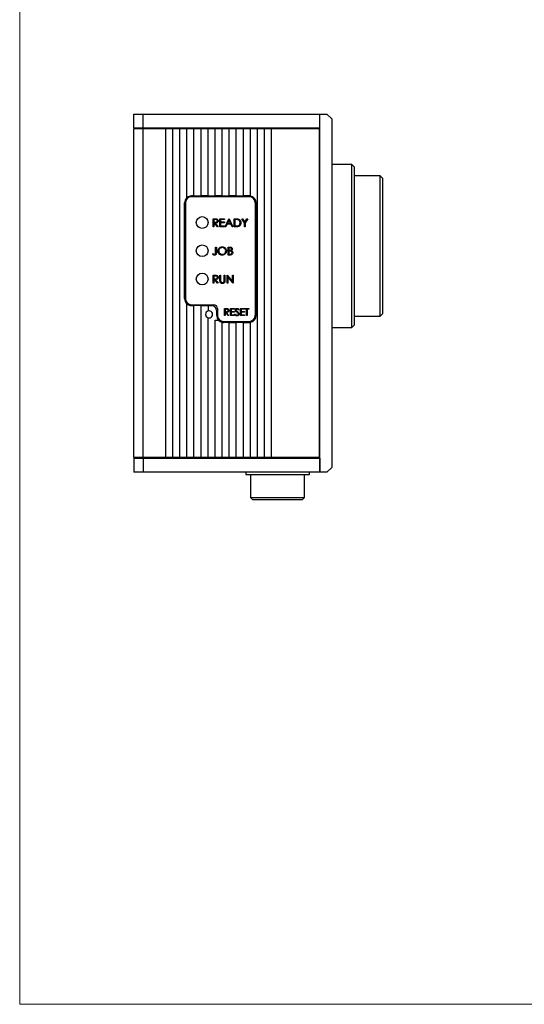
# Model space of a CAD drawing. Header units: millimetres. Extents: x 15756 to 16324, y 1603 to 1933.
# Tile 1 of 48: x 15892 to 15999, y 1603 to 1812. Entities that reach past the tile are written whole.
import ezdxf

# ---------------------------------------------------------------- set-up
doc = ezdxf.new("R2010")
doc.units = ezdxf.units.MM

msp = doc.modelspace()

# ---------------------------------------------------------------- linework, layer by layer
at = {"color": 7, "linetype": 'Continuous', "lineweight": 25}
for p, q in [((15916.44, 1789.11), (15916.44, 1792.11)), ((15916.44, 1792.11), (15918.44, 1792.11)), ((15918.44, 1789.11), (15918.44, 1792.11)), ((15918.44, 1792.11), (15955.94, 1792.11)), ((15955.94, 1789.11), (15955.94, 1792.11)), ((15955.94, 1792.11), (15957.44, 1792.11)), ((15955.94, 1716.11), (15955.94, 1792.11)), ((15957.44, 1792.11), (15958.44, 1791.11)), ((15958.44, 1791.11), (15958.44, 1717.11)), ((15918.44, 1789.11), (15916.44, 1789.11)), ((15916.44, 1719.21), (15916.44, 1789.01)), ((15918.44, 1789.01), (15916.44, 1789.01)), ((15955.94, 1789.11), (15918.44, 1789.11)), ((15918.44, 1719.21), (15918.44, 1789.01)), ((15923.19, 1789.01), (15918.44, 1789.01)), ((15919.38, 1789.11), (15919.38, 1789.01)), ((15921.98, 1789.01), (15921.98, 1789.11)), ((15923.19, 1719.21), (15923.19, 1789.01)), ((15924.69, 1789.01), (15923.19, 1789.01)), ((15924.24, 1789.01), (15924.24, 1789.11)), ((15924.69, 1719.21), (15924.69, 1789.01)), ((15926.19, 1789.01), (15924.69, 1789.01)), ((15926.19, 1719.21), (15926.19, 1789.01)), ((15927.69, 1789.01), (15926.19, 1789.01)), ((15927.69, 1774.38), (15927.69, 1789.01)), ((15929.19, 1789.01), (15927.69, 1789.01)), ((15929.19, 1774.76), (15929.19, 1789.01)), ((15930.69, 1789.01), (15929.19, 1789.01)), ((15930.69, 1774.76), (15930.69, 1789.01)), ((15932.19, 1789.01), (15930.69, 1789.01)), ((15932.19, 1774.76), (15932.19, 1789.01)), ((15933.69, 1789.01), (15932.19, 1789.01)), ((15933.69, 1774.76), (15933.69, 1789.01)), ((15935.19, 1789.01), (15933.69, 1789.01)), ((15935.19, 1774.76), (15935.19, 1789.01)), ((15936.69, 1789.01), (15935.19, 1789.01)), ((15936.69, 1774.76), (15936.69, 1789.01)), ((15938.19, 1789.01), (15936.69, 1789.01)), ((15938.19, 1774.76), (15938.19, 1789.01)), ((15939.69, 1789.01), (15938.19, 1789.01)), ((15939.69, 1774.76), (15939.69, 1789.01)), ((15941.19, 1789.01), (15939.69, 1789.01)), ((15941.19, 1774.73), (15941.19, 1789.01)), ((15942.69, 1789.01), (15941.19, 1789.01)), ((15942.69, 1719.21), (15942.69, 1789.01)), ((15944.19, 1789.01), (15942.69, 1789.01)), ((15944.19, 1719.21), (15944.19, 1789.01)), ((15945.69, 1789.01), (15944.19, 1789.01)), ((15945.69, 1719.21), (15945.69, 1789.01)), ((15955.84, 1789.01), (15945.69, 1789.01)), ((15955.84, 1719.21), (15955.84, 1789.01)), ((15955.84, 1788.71), (15955.94, 1788.81)), ((15955.94, 1788.61), (15955.84, 1788.61)), ((15962.7, 1781.44), (15958.44, 1781.44)), ((15963.2, 1780.94), (15962.7, 1781.44)), ((15962.7, 1746.79), (15962.7, 1781.44)), ((15963.2, 1780.94), (15963.2, 1747.29)), ((15968.7, 1779.01), (15963.2, 1779.01)), ((15969.2, 1778.51), (15968.7, 1779.01)), ((15968.7, 1749.21), (15968.7, 1779.01)), ((15969.2, 1778.51), (15969.2, 1749.71)), ((15929.19, 1774.76), (15928.69, 1774.76)), ((15929.19, 1774.76), (15930.69, 1774.76)), ((15932.19, 1774.76), (15930.69, 1774.76)), ((15932.19, 1774.76), (15933.69, 1774.76)), ((15935.19, 1774.76), (15933.69, 1774.76)), ((15935.19, 1774.76), (15936.69, 1774.76)), ((15938.19, 1774.76), (15936.69, 1774.76)), ((15938.19, 1774.76), (15939.69, 1774.76)), ((15940.89, 1774.76), (15939.69, 1774.76)), ((15927.19, 1752.96), (15927.19, 1773.26)), ((15927.39, 1773.26), (15927.39, 1752.96)), ((15940.89, 1774.56), (15928.69, 1774.56)), ((15942.19, 1773.26), (15942.19, 1749.41)), ((15942.39, 1773.26), (15942.39, 1749.41)), ((15933.26, 1769.91), (15933.6, 1769.91)), ((15933.26, 1768.21), (15933.26, 1769.91)), ((15933.41, 1769.74), (15933.41, 1769.17)), ((15933.73, 1769.74), (15933.41, 1769.74)), ((15933.41, 1769.17), (15933.72, 1769.17)), ((15933.41, 1769), (15933.41, 1768.21)), ((15933.53, 1769), (15933.41, 1769)), ((15934.16, 1768.21), (15933.53, 1769)), ((15933.72, 1769), (15934.35, 1768.21)), ((15934.69, 1769.91), (15935.65, 1769.91)), ((15934.69, 1768.21), (15934.69, 1769.91)), ((15934.85, 1769.74), (15934.85, 1769.22)), ((15935.65, 1769.74), (15934.85, 1769.74)), ((15934.85, 1769.22), (15935.65, 1769.22)), ((15934.85, 1769.04), (15934.85, 1768.39)), ((15935.65, 1769.04), (15934.85, 1769.04)), ((15934.85, 1768.39), (15935.65, 1768.39)), ((15935.65, 1769.91), (15935.65, 1769.74)), ((15935.65, 1769.22), (15935.65, 1769.04)), ((15935.65, 1768.39), (15935.65, 1768.21)), ((15935.83, 1768.21), (15936.63, 1769.91)), ((15936.25, 1768.76), (15935.99, 1768.21)), ((15937.02, 1768.76), (15936.25, 1768.76)), ((15936.64, 1769.58), (15936.34, 1768.93)), ((15936.34, 1768.93), (15936.94, 1768.93)), ((15936.63, 1769.91), (15936.66, 1769.91)), ((15936.94, 1768.93), (15936.64, 1769.58)), ((15936.66, 1769.91), (15937.44, 1768.21)), ((15937.28, 1768.21), (15937.02, 1768.76)), ((15937.75, 1769.91), (15938.09, 1769.91)), ((15937.75, 1768.21), (15937.75, 1769.91)), ((15938.02, 1769.74), (15937.9, 1769.74)), ((15937.9, 1769.74), (15937.9, 1768.39)), ((15937.9, 1768.39), (15938.09, 1768.39)), ((15939.36, 1769.91), (15939.53, 1769.91)), ((15939.9, 1769.02), (15939.36, 1769.91)), ((15939.53, 1769.91), (15939.98, 1769.18)), ((15939.9, 1768.21), (15939.9, 1769.02)), ((15939.98, 1769.18), (15940.43, 1769.91)), ((15940.6, 1769.91), (15940.06, 1769.02)), ((15940.06, 1769.02), (15940.06, 1768.21)), ((15940.43, 1769.91), (15940.6, 1769.91)), ((15933.41, 1768.21), (15933.26, 1768.21)), ((15934.35, 1768.21), (15934.16, 1768.21)), ((15935.65, 1768.21), (15934.69, 1768.21)), ((15935.99, 1768.21), (15935.83, 1768.21)), ((15937.44, 1768.21), (15937.28, 1768.21)), ((15938.27, 1768.21), (15937.75, 1768.21)), ((15940.06, 1768.21), (15939.9, 1768.21)), ((15933.15, 1762.37), (15933.24, 1762.5)), ((15933.8, 1763.91), (15933.95, 1763.91)), ((15933.8, 1762.78), (15933.8, 1763.91)), ((15933.95, 1763.91), (15933.95, 1762.77)), ((15936.44, 1763.91), (15936.77, 1763.91)), ((15936.44, 1762.21), (15936.44, 1763.91)), ((15936.9, 1762.21), (15936.44, 1762.21)), ((15936.8, 1763.74), (15936.59, 1763.74)), ((15936.59, 1763.74), (15936.59, 1763.2)), ((15936.59, 1763.2), (15936.69, 1763.2)), ((15936.59, 1763.02), (15936.59, 1762.39)), ((15936.69, 1763.02), (15936.59, 1763.02)), ((15936.59, 1762.39), (15936.81, 1762.39)), ((15933.26, 1757.91), (15933.6, 1757.91)), ((15933.26, 1756.21), (15933.26, 1757.91)), ((15934.69, 1757.91), (15934.85, 1757.91)), ((15934.69, 1756.89), (15934.69, 1757.91)), ((15934.85, 1757.91), (15934.85, 1756.9)), ((15935.63, 1757.91), (15935.78, 1757.91)), ((15935.63, 1756.9), (15935.63, 1757.91)), ((15935.78, 1757.91), (15935.78, 1756.89)), ((15936.22, 1757.91), (15936.25, 1757.91)), ((15936.22, 1756.21), (15936.22, 1757.91)), ((15936.25, 1757.91), (15937.38, 1756.58)), ((15937.38, 1757.91), (15937.53, 1757.91)), ((15937.38, 1756.58), (15937.38, 1757.91)), ((15937.53, 1757.91), (15937.53, 1756.21)), ((15933.41, 1756.21), (15933.26, 1756.21)), ((15933.41, 1757.74), (15933.41, 1757.17)), ((15933.73, 1757.74), (15933.41, 1757.74)), ((15933.41, 1757.17), (15933.72, 1757.17)), ((15933.41, 1757), (15933.41, 1756.21)), ((15933.53, 1757), (15933.41, 1757)), ((15934.16, 1756.21), (15933.53, 1757)), ((15933.72, 1757), (15934.35, 1756.21)), ((15934.35, 1756.21), (15934.16, 1756.21)), ((15936.37, 1756.21), (15936.22, 1756.21)), ((15937.49, 1756.21), (15936.37, 1757.55)), ((15936.37, 1757.55), (15936.37, 1756.21)), ((15937.53, 1756.21), (15937.49, 1756.21)), ((15927.69, 1719.21), (15927.69, 1751.85)), ((15928.69, 1751.66), (15933.39, 1751.66)), ((15928.69, 1751.46), (15929.19, 1751.46)), ((15929.19, 1719.21), (15929.19, 1751.46)), ((15930.69, 1751.46), (15929.19, 1751.46)), ((15930.69, 1719.21), (15930.69, 1751.46)), ((15930.69, 1751.46), (15932.19, 1751.46)), ((15932.19, 1751.46), (15932.19, 1750.34)), ((15932.19, 1751.46), (15932.99, 1751.46)), ((15933.99, 1750.46), (15933.99, 1749.41)), ((15934.19, 1750.86), (15934.19, 1749.41)), ((15935.65, 1750.84), (15935.95, 1750.84)), ((15935.65, 1749.34), (15935.65, 1750.84)), ((15935.79, 1750.68), (15935.79, 1750.18)), ((15936.07, 1750.68), (15935.79, 1750.68)), ((15935.79, 1750.18), (15936.06, 1750.18)), ((15935.79, 1750.03), (15935.79, 1749.34)), ((15935.9, 1750.03), (15935.79, 1750.03)), ((15936.45, 1749.34), (15935.9, 1750.03)), ((15936.06, 1750.03), (15936.62, 1749.34)), ((15936.92, 1750.84), (15937.77, 1750.84)), ((15936.92, 1749.34), (15936.92, 1750.84)), ((15937.06, 1750.68), (15937.06, 1750.22)), ((15937.77, 1750.68), (15937.06, 1750.68)), ((15937.06, 1750.22), (15937.77, 1750.22)), ((15937.06, 1750.07), (15937.06, 1749.49)), ((15937.77, 1750.07), (15937.06, 1750.07)), ((15937.77, 1750.84), (15937.77, 1750.68)), ((15937.77, 1750.22), (15937.77, 1750.07)), ((15937.88, 1749.62), (15938.01, 1749.7)), ((15938.75, 1750.62), (15938.63, 1750.53)), ((15939.08, 1750.84), (15939.92, 1750.84)), ((15939.08, 1749.34), (15939.08, 1750.84)), ((15939.21, 1750.68), (15939.21, 1750.22)), ((15939.92, 1750.68), (15939.21, 1750.68)), ((15939.21, 1750.22), (15939.92, 1750.22)), ((15939.21, 1750.07), (15939.21, 1749.49)), ((15939.92, 1750.07), (15939.21, 1750.07)), ((15939.92, 1750.84), (15939.92, 1750.68)), ((15939.92, 1750.22), (15939.92, 1750.07)), ((15940.02, 1750.84), (15940.81, 1750.84)), ((15940.02, 1750.68), (15940.02, 1750.84)), ((15940.35, 1750.68), (15940.02, 1750.68)), ((15940.35, 1749.34), (15940.35, 1750.68)), ((15940.48, 1750.68), (15940.48, 1749.34)), ((15940.81, 1750.68), (15940.48, 1750.68)), ((15940.81, 1750.84), (15940.81, 1750.68)), ((15968.7, 1749.21), (15969.2, 1749.71)), ((15932.19, 1719.21), (15932.19, 1748.89)), ((15933.69, 1719.21), (15933.69, 1748.41)), ((15933.69, 1748.41), (15934.37, 1748.41)), ((15935.19, 1719.21), (15935.19, 1747.94)), ((15935.49, 1747.91), (15935.19, 1747.91)), ((15935.49, 1748.11), (15940.89, 1748.11)), ((15936.69, 1747.91), (15935.49, 1747.91)), ((15935.79, 1749.34), (15935.65, 1749.34)), ((15936.62, 1749.34), (15936.45, 1749.34)), ((15936.69, 1719.21), (15936.69, 1747.91)), ((15936.69, 1747.91), (15938.19, 1747.91)), ((15937.77, 1749.34), (15936.92, 1749.34)), ((15937.06, 1749.49), (15937.77, 1749.49)), ((15937.77, 1749.49), (15937.77, 1749.34)), ((15938.19, 1719.21), (15938.19, 1747.91)), ((15939.69, 1747.91), (15938.19, 1747.91)), ((15939.92, 1749.34), (15939.08, 1749.34)), ((15939.21, 1749.49), (15939.92, 1749.49)), ((15939.69, 1719.21), (15939.69, 1747.91)), ((15939.69, 1747.91), (15940.89, 1747.91)), ((15939.92, 1749.49), (15939.92, 1749.34)), ((15940.48, 1749.34), (15940.35, 1749.34)), ((15941.19, 1719.21), (15941.19, 1747.94)), ((15963.2, 1749.21), (15968.7, 1749.21)), ((15958.44, 1746.79), (15962.7, 1746.79)), ((15962.7, 1746.79), (15963.2, 1747.29)), ((15918.44, 1719.21), (15916.44, 1719.21)), ((15916.44, 1719.11), (15916.44, 1716.11)), ((15916.44, 1719.11), (15918.44, 1719.11)), ((15923.19, 1719.21), (15918.44, 1719.21)), ((15918.44, 1719.11), (15918.44, 1716.11)), ((15918.44, 1719.11), (15955.94, 1719.11)), ((15919.38, 1719.21), (15919.38, 1719.11)), ((15921.98, 1719.11), (15921.98, 1719.21)), ((15924.69, 1719.21), (15923.19, 1719.21)), ((15924.24, 1719.11), (15924.24, 1719.21)), ((15926.19, 1719.21), (15924.69, 1719.21)), ((15927.69, 1719.21), (15926.19, 1719.21)), ((15929.19, 1719.21), (15927.69, 1719.21)), ((15930.69, 1719.21), (15929.19, 1719.21)), ((15932.19, 1719.21), (15930.69, 1719.21)), ((15933.69, 1719.21), (15932.19, 1719.21)), ((15935.19, 1719.21), (15933.69, 1719.21)), ((15936.69, 1719.21), (15935.19, 1719.21)), ((15938.19, 1719.21), (15936.69, 1719.21)), ((15939.69, 1719.21), (15938.19, 1719.21)), ((15941.19, 1719.21), (15939.69, 1719.21)), ((15942.69, 1719.21), (15941.19, 1719.21)), ((15944.19, 1719.21), (15942.69, 1719.21)), ((15945.69, 1719.21), (15944.19, 1719.21)), ((15955.84, 1719.21), (15945.69, 1719.21)), ((15955.84, 1719.61), (15955.94, 1719.61)), ((15955.94, 1719.41), (15955.84, 1719.51)), ((15955.94, 1719.11), (15955.94, 1716.11)), ((15918.44, 1716.11), (15916.44, 1716.11)), ((15955.94, 1716.11), (15918.44, 1716.11)), ((15940.19, 1716.11), (15940.19, 1715.61)), ((15953.69, 1715.61), (15953.69, 1716.11)), ((15957.44, 1716.11), (15955.94, 1716.11)), ((15958.44, 1717.11), (15957.44, 1716.11)), ((15940.19, 1715.61), (15946.94, 1715.61)), ((15941.19, 1715.61), (15941.19, 1710.71)), ((15946.94, 1715.61), (15953.69, 1715.61)), ((15952.69, 1710.71), (15952.69, 1715.61)), ((15941.19, 1710.71), (15941.69, 1710.21)), ((15941.19, 1710.71), (15946.94, 1710.71)), ((15946.94, 1710.21), (15941.69, 1710.21)), ((15946.94, 1710.71), (15952.69, 1710.71)), ((15952.19, 1710.21), (15946.94, 1710.21)), ((15952.19, 1710.21), (15952.69, 1710.71))]:
    msp.add_line(p, q, dxfattribs=at)
at = {"color": 8, "linetype": 'Continuous', "lineweight": 25}
for p, q in [((15925.14, 1789.11), (15925.14, 1789.01)), ((15925.14, 1719.21), (15925.14, 1719.11))]:
    msp.add_line(p, q, dxfattribs=at)
at = {"color": 7, "linetype": 'Continuous', "lineweight": 15}
msp.add_lwpolyline([(16324.24, 1603.14), (15892.19, 1603.14), (15892.19, 1912.69), (16324.24, 1912.69)], dxfattribs=at)
at = {"color": 7, "linetype": 'Continuous', "lineweight": 25}
for centre in [(15930.94, 1769.11), (15930.94, 1763.11), (15930.94, 1757.11)]:
    msp.add_circle(centre, 1.25, dxfattribs=at)
for centre, radius, start, end in [((15928.69, 1773.26), 1.5, 90, 131.8103), ((15940.89, 1773.26), 1.5, 78.463, 90), ((15940.89, 1773.26), 1.5, 0, 78.463), ((15928.69, 1773.26), 1.5, 131.8103, 180), ((15928.69, 1773.26), 1.3, 90, 180), ((15940.89, 1773.26), 1.3, 0, 90), ((15928.69, 1752.96), 1.5, 180, 228.1897), ((15928.69, 1752.96), 1.3, 180, 270), ((15928.69, 1752.96), 1.5, 228.1897, 270), ((15933.39, 1750.86), 0.8, 0, 90), ((15932.39, 1749.61), 0.75, 105.466, 254.534), ((15932.39, 1749.61), 0.75, 254.534, 105.466), ((15932.99, 1750.46), 1, 0, 90), ((15935.49, 1749.41), 1.5, 180, 221.8103), ((15935.49, 1749.41), 1.3, 180, 270), ((15935.49, 1749.41), 1.5, 221.8103, 258.463), ((15935.49, 1749.41), 1.5, 258.463, 270), ((15940.89, 1749.41), 1.3, 270, 0), ((15940.89, 1749.41), 1.5, 270, 281.537), ((15940.89, 1749.41), 1.5, 281.537, 0)]:
    msp.add_arc(centre, radius, start, end, dxfattribs=at)
for points, knots in [([(15933.6, 1769.91), (15933.67, 1769.91), (15933.8, 1769.92), (15933.93, 1769.9), (15933.98, 1769.89)], [0, 0, 0, 0, 0.560238, 1, 1, 1, 1]), ([(15934.32, 1769.46), (15934.32, 1769.41), (15934.31, 1769.3), (15934.23, 1769.16), (15934.04, 1769.01), (15933.85, 1769), (15933.72, 1769)], [0, 0, 0, 0, 0.1871198, 0.3739784, 0.5609117, 1, 1, 1, 1]), ([(15933.72, 1769.17), (15933.82, 1769.17), (15933.96, 1769.17), (15934.08, 1769.25), (15934.15, 1769.33), (15934.16, 1769.41), (15934.17, 1769.46)], [0, 0, 0, 0, 0.499825, 0.625497, 0.751208, 1, 1, 1, 1]), ([(15934.17, 1769.46), (15934.17, 1769.48), (15934.17, 1769.53), (15934.13, 1769.6), (15934.08, 1769.66), (15933.96, 1769.74), (15933.83, 1769.74), (15933.73, 1769.74)], [0, 0, 0, 0, 0.125307, 0.250618, 0.375954, 0.501279, 1, 1, 1, 1]), ([(15933.98, 1769.89), (15934.04, 1769.87), (15934.14, 1769.84), (15934.25, 1769.72), (15934.32, 1769.59), (15934.32, 1769.5), (15934.32, 1769.46)], [0, 0, 0, 0, 0.279796, 0.5595, 0.779627, 1, 1, 1, 1]), ([(15938.54, 1769.69), (15938.44, 1769.71), (15938.27, 1769.74), (15938.1, 1769.74), (15938.02, 1769.74)], [0, 0, 0, 0, 0.559541, 1, 1, 1, 1]), ([(15938.09, 1769.91), (15938.19, 1769.91), (15938.37, 1769.91), (15938.55, 1769.87), (15938.63, 1769.85)], [0, 0, 0, 0, 0.560445, 1, 1, 1, 1]), ([(15938.09, 1768.39), (15938.19, 1768.39), (15938.35, 1768.39), (15938.51, 1768.42), (15938.58, 1768.43)], [0, 0, 0, 0, 0.560426, 1, 1, 1, 1]), ([(15939.14, 1769.04), (15939.13, 1768.92), (15939.1, 1768.66), (15938.88, 1768.36), (15938.57, 1768.22), (15938.37, 1768.22), (15938.27, 1768.21)], [0, 0, 0, 0, 0.280124, 0.559248, 0.778837, 1, 1, 1, 1]), ([(15938.99, 1769.04), (15938.98, 1769.12), (15938.97, 1769.28), (15938.87, 1769.48), (15938.72, 1769.63), (15938.6, 1769.67), (15938.54, 1769.69)], [0, 0, 0, 0, 0.280178, 0.559765, 0.779797, 1, 1, 1, 1]), ([(15938.58, 1768.43), (15938.65, 1768.46), (15938.78, 1768.52), (15938.95, 1768.74), (15938.98, 1768.93), (15938.99, 1769.04)], [0, 0, 0, 0, 0.280536, 0.561015, 1, 1, 1, 1]), ([(15938.63, 1769.85), (15938.72, 1769.81), (15938.89, 1769.73), (15939.1, 1769.44), (15939.13, 1769.19), (15939.14, 1769.04)], [0, 0, 0, 0, 0.280264, 0.560714, 1, 1, 1, 1]), ([(15933.56, 1762.17), (15933.47, 1762.19), (15933.31, 1762.21), (15933.2, 1762.32), (15933.15, 1762.37)], [0, 0, 0, 0, 0.5575337, 1, 1, 1, 1]), ([(15933.24, 1762.5), (15933.28, 1762.47), (15933.35, 1762.42), (15933.42, 1762.39), (15933.45, 1762.37)], [0, 0, 0, 0, 0.560095, 1, 1, 1, 1]), ([(15933.45, 1762.37), (15933.47, 1762.36), (15933.51, 1762.35), (15933.55, 1762.35), (15933.57, 1762.35)], [0, 0, 0, 0, 0.559906, 1, 1, 1, 1]), ([(15933.95, 1762.77), (15933.95, 1762.7), (15933.95, 1762.56), (15933.92, 1762.39), (15933.84, 1762.28), (15933.73, 1762.19), (15933.63, 1762.18), (15933.56, 1762.17)], [0, 0, 0, 0, 0.251091, 0.500772, 0.625999, 0.751267, 1, 1, 1, 1]), ([(15933.57, 1762.35), (15933.59, 1762.35), (15933.64, 1762.35), (15933.7, 1762.39), (15933.75, 1762.44), (15933.81, 1762.57), (15933.8, 1762.69), (15933.8, 1762.78)], [0, 0, 0, 0, 0.124974, 0.249915, 0.374872, 0.499882, 1, 1, 1, 1]), ([(15934.3, 1763.06), (15934.32, 1763.19), (15934.35, 1763.45), (15934.58, 1763.75), (15934.88, 1763.93), (15935.08, 1763.95), (15935.19, 1763.96)], [0, 0, 0, 0, 0.279731, 0.559326, 0.77968, 1, 1, 1, 1]), ([(15935.2, 1762.17), (15935.07, 1762.19), (15934.8, 1762.21), (15934.51, 1762.45), (15934.33, 1762.75), (15934.31, 1762.95), (15934.3, 1763.06)], [0, 0, 0, 0, 0.279664, 0.559354, 0.779637, 1, 1, 1, 1]), ([(15935.19, 1763.78), (15935.09, 1763.77), (15934.87, 1763.74), (15934.63, 1763.55), (15934.48, 1763.31), (15934.46, 1763.14), (15934.46, 1763.06)], [0, 0, 0, 0, 0.279627, 0.55935, 0.77963, 1, 1, 1, 1]), ([(15934.46, 1763.06), (15934.47, 1762.95), (15934.49, 1762.74), (15934.7, 1762.51), (15934.94, 1762.37), (15935.11, 1762.35), (15935.19, 1762.35)], [0, 0, 0, 0, 0.279416, 0.559076, 0.779478, 1, 1, 1, 1]), ([(15935.19, 1763.96), (15935.32, 1763.94), (15935.58, 1763.92), (15935.88, 1763.67), (15936.06, 1763.38), (15936.08, 1763.17), (15936.09, 1763.07)], [0, 0, 0, 0, 0.279767, 0.559358, 0.779571, 1, 1, 1, 1]), ([(15935.94, 1763.07), (15935.92, 1763.17), (15935.9, 1763.39), (15935.69, 1763.62), (15935.45, 1763.76), (15935.28, 1763.78), (15935.19, 1763.78)], [0, 0, 0, 0, 0.279468, 0.558871, 0.779516, 1, 1, 1, 1]), ([(15935.19, 1762.35), (15935.3, 1762.36), (15935.52, 1762.38), (15935.77, 1762.57), (15935.91, 1762.81), (15935.93, 1762.98), (15935.94, 1763.07)], [0, 0, 0, 0, 0.279829, 0.559389, 0.779654, 1, 1, 1, 1]), ([(15936.09, 1763.07), (15936.07, 1762.93), (15936.04, 1762.67), (15935.8, 1762.38), (15935.51, 1762.2), (15935.3, 1762.18), (15935.2, 1762.17)], [0, 0, 0, 0, 0.279631, 0.559343, 0.779597, 1, 1, 1, 1]), ([(15936.69, 1763.2), (15936.8, 1763.2), (15936.93, 1763.2), (15937.07, 1763.28), (15937.12, 1763.34), (15937.15, 1763.41), (15937.16, 1763.46), (15937.16, 1763.49)], [0, 0, 0, 0, 0.498607, 0.624008, 0.749401, 0.874736, 1, 1, 1, 1]), ([(15937.01, 1763), (15936.95, 1763.01), (15936.85, 1763.02), (15936.74, 1763.02), (15936.69, 1763.02)], [0, 0, 0, 0, 0.559734, 1, 1, 1, 1]), ([(15936.77, 1763.91), (15936.84, 1763.91), (15936.99, 1763.91), (15937.18, 1763.82), (15937.29, 1763.66), (15937.3, 1763.55), (15937.31, 1763.49)], [0, 0, 0, 0, 0.281317, 0.559922, 0.779935, 1, 1, 1, 1]), ([(15937.16, 1763.49), (15937.15, 1763.53), (15937.15, 1763.59), (15937.09, 1763.66), (15936.99, 1763.73), (15936.88, 1763.74), (15936.8, 1763.74)], [0, 0, 0, 0, 0.249285, 0.374925, 0.500646, 1, 1, 1, 1]), ([(15936.81, 1762.39), (15936.92, 1762.39), (15937.09, 1762.39), (15937.23, 1762.52), (15937.28, 1762.62), (15937.29, 1762.67), (15937.29, 1762.7)], [0, 0, 0, 0, 0.499359, 0.748736, 0.8744, 1, 1, 1, 1]), ([(15937.44, 1762.7), (15937.43, 1762.62), (15937.41, 1762.47), (15937.26, 1762.31), (15937.08, 1762.22), (15936.96, 1762.22), (15936.9, 1762.21)], [0, 0, 0, 0, 0.2791407, 0.5586548, 0.7790606, 1, 1, 1, 1]), ([(15937.29, 1762.7), (15937.28, 1762.74), (15937.27, 1762.82), (15937.17, 1762.94), (15937.07, 1762.98), (15937.01, 1763)], [0, 0, 0, 0, 0.2799441, 0.5604271, 1, 1, 1, 1]), ([(15937.31, 1763.49), (15937.31, 1763.45), (15937.3, 1763.37), (15937.25, 1763.24), (15937.16, 1763.17), (15937.11, 1763.13)], [0, 0, 0, 0, 0.280868, 0.561528, 1, 1, 1, 1]), ([(15937.11, 1763.13), (15937.16, 1763.11), (15937.27, 1763.07), (15937.37, 1762.96), (15937.43, 1762.83), (15937.44, 1762.74), (15937.44, 1762.7)], [0, 0, 0, 0, 0.280384, 0.559606, 0.779765, 1, 1, 1, 1]), ([(15933.6, 1757.91), (15933.67, 1757.91), (15933.8, 1757.92), (15933.93, 1757.9), (15933.98, 1757.89)], [0, 0, 0, 0, 0.560238, 1, 1, 1, 1]), ([(15934.32, 1757.46), (15934.32, 1757.41), (15934.31, 1757.3), (15934.23, 1757.16), (15934.04, 1757.01), (15933.85, 1757), (15933.72, 1757)], [0, 0, 0, 0, 0.18712, 0.373979, 0.560912, 1, 1, 1, 1]), ([(15933.72, 1757.17), (15933.82, 1757.17), (15933.96, 1757.17), (15934.08, 1757.25), (15934.15, 1757.33), (15934.16, 1757.41), (15934.17, 1757.46)], [0, 0, 0, 0, 0.499825, 0.625497, 0.751208, 1, 1, 1, 1]), ([(15934.17, 1757.46), (15934.17, 1757.48), (15934.17, 1757.53), (15934.13, 1757.6), (15934.08, 1757.66), (15933.96, 1757.74), (15933.83, 1757.74), (15933.73, 1757.74)], [0, 0, 0, 0, 0.125308, 0.250617, 0.375954, 0.501279, 1, 1, 1, 1]), ([(15933.98, 1757.89), (15934.04, 1757.87), (15934.14, 1757.84), (15934.25, 1757.72), (15934.32, 1757.59), (15934.32, 1757.5), (15934.32, 1757.46)], [0, 0, 0, 0, 0.279797, 0.559501, 0.779627, 1, 1, 1, 1]), ([(15934.73, 1756.53), (15934.71, 1756.6), (15934.69, 1756.71), (15934.69, 1756.83), (15934.69, 1756.89)], [0, 0, 0, 0, 0.559499, 1, 1, 1, 1]), ([(15935.26, 1756.17), (15935.19, 1756.18), (15935.06, 1756.18), (15934.9, 1756.27), (15934.78, 1756.39), (15934.74, 1756.48), (15934.73, 1756.53)], [0, 0, 0, 0, 0.280222, 0.559915, 0.779952, 1, 1, 1, 1]), ([(15934.85, 1756.9), (15934.85, 1756.85), (15934.85, 1756.78), (15934.85, 1756.7), (15934.85, 1756.67)], [0, 0, 0, 0, 0.560124, 1, 1, 1, 1]), ([(15934.85, 1756.67), (15934.87, 1756.62), (15934.89, 1756.51), (15935.03, 1756.38), (15935.17, 1756.36), (15935.25, 1756.35)], [0, 0, 0, 0, 0.281056, 0.560821, 1, 1, 1, 1]), ([(15935.25, 1756.35), (15935.29, 1756.35), (15935.39, 1756.36), (15935.5, 1756.43), (15935.58, 1756.53), (15935.6, 1756.6), (15935.61, 1756.63)], [0, 0, 0, 0, 0.279785, 0.559377, 0.779569, 1, 1, 1, 1]), ([(15935.78, 1756.89), (15935.78, 1756.79), (15935.78, 1756.6), (15935.68, 1756.35), (15935.48, 1756.19), (15935.33, 1756.18), (15935.26, 1756.17)], [0, 0, 0, 0, 0.281655, 0.560111, 0.780079, 1, 1, 1, 1]), ([(15935.61, 1756.63), (15935.62, 1756.68), (15935.63, 1756.77), (15935.63, 1756.86), (15935.63, 1756.9)], [0, 0, 0, 0, 0.559625, 1, 1, 1, 1]), ([(15935.95, 1750.84), (15936.02, 1750.84), (15936.13, 1750.84), (15936.24, 1750.82), (15936.29, 1750.82)], [0, 0, 0, 0, 0.560241, 1, 1, 1, 1]), ([(15936.6, 1750.43), (15936.59, 1750.39), (15936.58, 1750.29), (15936.51, 1750.17), (15936.34, 1750.04), (15936.18, 1750.03), (15936.06, 1750.03)], [0, 0, 0, 0, 0.18712, 0.373979, 0.560911, 1, 1, 1, 1]), ([(15936.06, 1750.18), (15936.16, 1750.18), (15936.27, 1750.18), (15936.38, 1750.25), (15936.44, 1750.32), (15936.45, 1750.39), (15936.46, 1750.43)], [0, 0, 0, 0, 0.4998268, 0.6254969, 0.7512081, 1, 1, 1, 1]), ([(15936.46, 1750.43), (15936.46, 1750.46), (15936.46, 1750.5), (15936.43, 1750.56), (15936.38, 1750.61), (15936.27, 1750.68), (15936.16, 1750.68), (15936.07, 1750.68)], [0, 0, 0, 0, 0.125307, 0.250617, 0.375954, 0.501282, 1, 1, 1, 1]), ([(15936.29, 1750.82), (15936.34, 1750.8), (15936.43, 1750.77), (15936.53, 1750.67), (15936.59, 1750.55), (15936.59, 1750.47), (15936.6, 1750.43)], [0, 0, 0, 0, 0.279796, 0.559499, 0.779626, 1, 1, 1, 1]), ([(15938.34, 1749.3), (15938.29, 1749.3), (15938.17, 1749.31), (15938, 1749.43), (15937.93, 1749.55), (15937.88, 1749.62)], [0, 0, 0, 0, 0.279882, 0.559667, 1, 1, 1, 1]), ([(15937.98, 1750.52), (15937.99, 1750.58), (15938, 1750.68), (15938.1, 1750.8), (15938.23, 1750.86), (15938.31, 1750.87), (15938.35, 1750.87)], [0, 0, 0, 0, 0.279552, 0.558798, 0.779377, 1, 1, 1, 1]), ([(15938.06, 1750.3), (15938.04, 1750.33), (15937.99, 1750.4), (15937.98, 1750.49), (15937.98, 1750.52)], [0, 0, 0, 0, 0.559841, 1, 1, 1, 1]), ([(15938.01, 1749.7), (15938.06, 1749.63), (15938.12, 1749.54), (15938.25, 1749.46), (15938.31, 1749.45), (15938.34, 1749.45)], [0, 0, 0, 0, 0.55932, 0.779782, 1, 1, 1, 1]), ([(15938.31, 1750.09), (15938.26, 1750.13), (15938.17, 1750.19), (15938.1, 1750.26), (15938.06, 1750.3)], [0, 0, 0, 0, 0.5604102, 1, 1, 1, 1]), ([(15938.34, 1750.72), (15938.3, 1750.72), (15938.24, 1750.71), (15938.17, 1750.67), (15938.12, 1750.6), (15938.12, 1750.55), (15938.12, 1750.53)], [0, 0, 0, 0, 0.280273, 0.559931, 0.779919, 1, 1, 1, 1]), ([(15938.12, 1750.53), (15938.12, 1750.51), (15938.12, 1750.47), (15938.15, 1750.4), (15938.19, 1750.36), (15938.21, 1750.34)], [0, 0, 0, 0, 0.279946, 0.559773, 1, 1, 1, 1]), ([(15938.21, 1750.34), (15938.25, 1750.31), (15938.32, 1750.26), (15938.39, 1750.21), (15938.42, 1750.19)], [0, 0, 0, 0, 0.55991, 1, 1, 1, 1]), ([(15938.58, 1749.85), (15938.53, 1749.9), (15938.45, 1749.99), (15938.35, 1750.06), (15938.31, 1750.09)], [0, 0, 0, 0, 0.559497, 1, 1, 1, 1]), ([(15938.63, 1750.53), (15938.59, 1750.58), (15938.53, 1750.66), (15938.42, 1750.71), (15938.36, 1750.72), (15938.34, 1750.72)], [0, 0, 0, 0, 0.55982, 0.779848, 1, 1, 1, 1]), ([(15938.34, 1749.45), (15938.38, 1749.46), (15938.46, 1749.46), (15938.56, 1749.52), (15938.62, 1749.61), (15938.63, 1749.67), (15938.63, 1749.71)], [0, 0, 0, 0, 0.280274, 0.560147, 0.780151, 1, 1, 1, 1]), ([(15938.77, 1749.7), (15938.76, 1749.64), (15938.74, 1749.52), (15938.62, 1749.39), (15938.49, 1749.31), (15938.39, 1749.3), (15938.34, 1749.3)], [0, 0, 0, 0, 0.279184, 0.559087, 0.779448, 1, 1, 1, 1]), ([(15938.35, 1750.87), (15938.4, 1750.87), (15938.49, 1750.86), (15938.63, 1750.77), (15938.71, 1750.68), (15938.75, 1750.62)], [0, 0, 0, 0, 0.27975, 0.5595, 1, 1, 1, 1]), ([(15938.42, 1750.19), (15938.51, 1750.12), (15938.64, 1750.02), (15938.75, 1749.84), (15938.76, 1749.75), (15938.77, 1749.7)], [0, 0, 0, 0, 0.560116, 0.780284, 1, 1, 1, 1]), ([(15938.63, 1749.71), (15938.63, 1749.74), (15938.62, 1749.79), (15938.59, 1749.83), (15938.58, 1749.85)], [0, 0, 0, 0, 0.558988, 1, 1, 1, 1])]:
    msp.add_open_spline(points, degree=3, knots=knots, dxfattribs=at)

doc.saveas('drawing.dxf')
